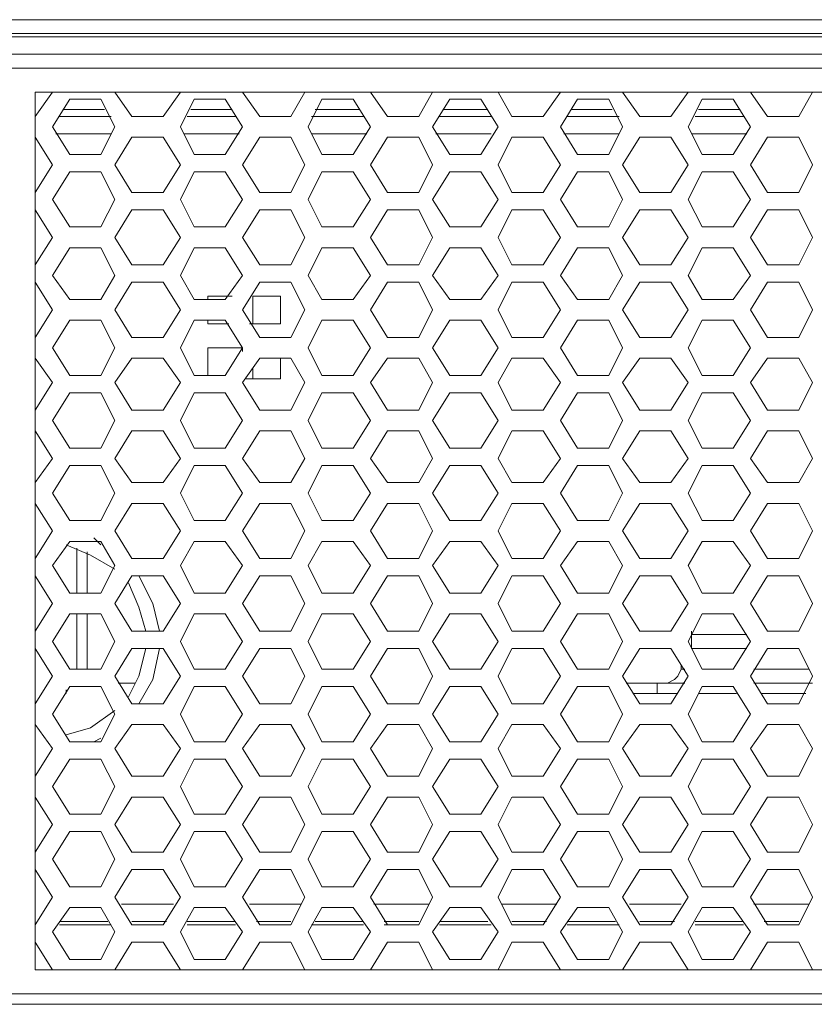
# Model space of a CAD drawing. Header units: millimetres. Extents: x 83969 to 163860, y -22594 to 4849.
# Tile 48 of 115: x 163525.86 to 163530.14, y -21397.27 to -21391.96. Entities that reach past the tile are written whole.
import ezdxf

# ---------------------------------------------------------------- set-up
doc = ezdxf.new("R2010")
doc.units = ezdxf.units.MM
doc.layers.get('0').update_dxf_attribs({"color": 251, "lineweight": 0})
doc.layers.add('_Opis_80', color=7, linetype='Continuous')

# ---------------------------------------------------------------- blocks, each defined once
blk = doc.blocks.new('UPS_2U_PA')
at = {"layer": '_Opis_80', "lineweight": 13}
for points in [[(23.1755, 54.923), (52.4182, 54.923), (55.4667, 54.923), (67.4835, 54.923)], [(67.3947, 54.923), (66.9803, 54.8046), (23.6786, 54.8046)], [(66.9803, 54.775), (23.6786, 54.775)], [(64.0797, 54.627), (35.1922, 54.627)], [(35.281, 54.5086), (63.9613, 54.5086)], [(54.1052, 54.3014), (63.7837, 54.3014)], [(54.1052, 54.0942), (54.2532, 54.3014)], [(54.1052, 46.7835), (54.1052, 54.3014)], [(54.4012, 54.2422), (54.2532, 54.0054)], [(54.6676, 54.2422), (54.4012, 54.2422)], [(54.786, 54.0054), (54.6676, 54.2422)], [(54.786, 54.3014), (54.934, 54.0942)], [(55.2004, 54.0942), (55.3483, 54.3014)], [(55.4667, 54.2422), (55.3483, 54.0054)], [(55.7331, 54.2422), (55.4667, 54.2422)], [(55.8811, 54.0054), (55.7331, 54.2422)], [(55.8811, 54.3014), (56.0291, 54.0942)], [(56.2955, 54.0942), (56.4139, 54.3014)], [(56.5619, 54.2422), (56.4435, 54.0054)], [(56.8282, 54.2422), (56.5619, 54.2422)], [(56.9762, 54.0054), (56.8282, 54.2422)], [(56.9762, 54.3014), (57.1242, 54.0942)], [(57.3906, 54.0942), (57.509, 54.3014)], [(57.657, 54.2422), (57.509, 54.0054)], [(57.9234, 54.2422), (57.657, 54.2422)], [(58.0714, 54.0054), (57.9234, 54.2422)], [(58.0714, 54.3014), (58.1897, 54.0942)], [(58.4561, 54.0942), (58.6041, 54.3014)], [(58.7521, 54.2422), (58.6041, 54.0054)], [(59.0185, 54.2422), (58.7521, 54.2422)], [(59.1369, 54.0054), (59.0185, 54.2422)], [(59.1369, 54.3014), (59.2849, 54.0942)], [(59.5512, 54.0942), (59.6992, 54.3014)], [(59.8176, 54.2422), (59.6992, 54.0054)], [(60.084, 54.2422), (59.8176, 54.2422)], [(60.232, 54.0054), (60.084, 54.2422)], [(60.232, 54.3014), (60.38, 54.0942)], [(60.6464, 54.0942), (60.7648, 54.3014)], [(54.3124, 54.0942), (54.7564, 54.0942)], [(54.342, 54.1534), (54.6972, 54.1534)], [(54.342, 54.1534), (54.6972, 54.1534)], [(54.934, 54.0942), (55.2004, 54.0942)], [(55.4075, 54.0942), (55.8219, 54.0942)], [(55.4371, 54.1534), (55.7923, 54.1534)], [(55.4371, 54.1534), (55.7923, 54.1534)], [(56.0291, 54.0942), (56.2955, 54.0942)], [(56.4731, 54.0942), (56.917, 54.0942)], [(56.5027, 54.1534), (56.8874, 54.1534)], [(56.5027, 54.1534), (56.8874, 54.1534)], [(57.1242, 54.0942), (57.3906, 54.0942)], [(57.5682, 54.0942), (58.0122, 54.0942)], [(57.5978, 54.1534), (57.9826, 54.1534)], [(57.5978, 54.1534), (57.9826, 54.1534)], [(58.1897, 54.0942), (58.4561, 54.0942)], [(58.6633, 54.0942), (59.1073, 54.0942)], [(58.6929, 54.1534), (59.0481, 54.1534)], [(58.6929, 54.1534), (59.0481, 54.1534)], [(59.2849, 54.0942), (59.5512, 54.0942)], [(59.7584, 54.0942), (60.1728, 54.0942)], [(59.788, 54.1534), (60.1432, 54.1534)], [(59.788, 54.1534), (60.1432, 54.1534)], [(60.38, 54.0942), (60.6464, 54.0942)], [(54.2532, 54.0054), (54.4012, 53.7686)], [(54.6676, 53.7686), (54.786, 54.0054)], [(55.3483, 54.0054), (55.4667, 53.7686)], [(55.7331, 53.7686), (55.8811, 54.0054)], [(56.4435, 54.0054), (56.5619, 53.7686)], [(56.8282, 53.7686), (56.9762, 54.0054)], [(57.509, 54.0054), (57.657, 53.7686)], [(57.9234, 53.7686), (58.0714, 54.0054)], [(58.6041, 54.0054), (58.7521, 53.7686)], [(59.0185, 53.7686), (59.1369, 54.0054)], [(59.6992, 54.0054), (59.8176, 53.7686)], [(60.084, 53.7686), (60.232, 54.0054)], [(54.2532, 53.6798), (54.1052, 53.9166)], [(54.2828, 53.9462), (54.7564, 53.9462)], [(54.934, 53.9166), (54.786, 53.6798)], [(55.2004, 53.9166), (54.934, 53.9166)], [(55.3483, 53.6798), (55.2004, 53.9166)], [(55.378, 53.9462), (55.8515, 53.9462)], [(56.0291, 53.9166), (55.8811, 53.6798)], [(56.2955, 53.9166), (56.0291, 53.9166)], [(56.4139, 53.6798), (56.2955, 53.9166)], [(56.4731, 53.9462), (56.9466, 53.9462)], [(57.1242, 53.9166), (56.9762, 53.6798)], [(57.3906, 53.9166), (57.1242, 53.9166)], [(57.509, 53.6798), (57.3906, 53.9166)], [(57.5386, 53.9462), (58.0122, 53.9462)], [(58.1897, 53.9166), (58.0714, 53.6798)], [(58.4561, 53.9166), (58.1897, 53.9166)], [(58.6041, 53.6798), (58.4561, 53.9166)], [(58.6337, 53.9462), (59.1073, 53.9462)], [(59.2849, 53.9166), (59.1369, 53.6798)], [(59.5512, 53.9166), (59.2849, 53.9166)], [(59.6992, 53.6798), (59.5512, 53.9166)], [(59.7288, 53.9462), (60.2024, 53.9462)], [(60.38, 53.9166), (60.232, 53.6798)], [(60.6464, 53.9166), (60.38, 53.9166)], [(60.7647, 53.6798), (60.6464, 53.9166)], [(54.4012, 53.7686), (54.6676, 53.7686)], [(55.4667, 53.7686), (55.7331, 53.7686)], [(56.5619, 53.7686), (56.8282, 53.7686)], [(57.657, 53.7686), (57.9234, 53.7686)], [(58.7521, 53.7686), (59.0185, 53.7686)], [(59.8176, 53.7686), (60.084, 53.7686)], [(54.1052, 53.4431), (54.2532, 53.6799)], [(54.786, 53.6798), (54.934, 53.4431)], [(55.2004, 53.4431), (55.3483, 53.6798)], [(55.8811, 53.6798), (56.0291, 53.4431)], [(56.2955, 53.4431), (56.4139, 53.6798)], [(56.9762, 53.6798), (57.1242, 53.4431)], [(57.3906, 53.4431), (57.509, 53.6798)], [(58.0714, 53.6798), (58.1897, 53.4431)], [(58.4561, 53.4431), (58.6041, 53.6798)], [(59.1369, 53.6798), (59.2849, 53.4431)], [(59.5512, 53.4431), (59.6992, 53.6798)], [(60.232, 53.6798), (60.38, 53.4431)], [(60.6464, 53.4431), (60.7648, 53.6798)], [(54.4012, 53.6206), (54.2532, 53.3839)], [(54.6676, 53.6206), (54.4012, 53.6206)], [(54.786, 53.3839), (54.6676, 53.6206)], [(55.4667, 53.6206), (55.3483, 53.3839)], [(55.7331, 53.6206), (55.4667, 53.6206)], [(55.8811, 53.3839), (55.7331, 53.6206)], [(56.5619, 53.6206), (56.4435, 53.3839)], [(56.8282, 53.6206), (56.5619, 53.6206)], [(56.9762, 53.3839), (56.8282, 53.6206)], [(57.657, 53.6206), (57.509, 53.3839)], [(57.9234, 53.6206), (57.657, 53.6206)], [(58.0714, 53.3839), (57.9234, 53.6206)], [(58.7521, 53.6206), (58.6041, 53.3839)], [(59.0185, 53.6206), (58.7521, 53.6206)], [(59.1369, 53.3839), (59.0185, 53.6206)], [(59.8176, 53.6206), (59.6992, 53.3839)], [(60.084, 53.6206), (59.8176, 53.6206)], [(60.232, 53.3839), (60.084, 53.6206)], [(54.934, 53.4431), (55.2004, 53.4431)], [(56.0291, 53.4431), (56.2955, 53.4431)], [(57.1242, 53.4431), (57.3906, 53.4431)], [(58.1897, 53.4431), (58.4561, 53.4431)], [(59.2849, 53.4431), (59.5512, 53.4431)], [(60.38, 53.4431), (60.6464, 53.4431)], [(54.2532, 53.3839), (54.4012, 53.1471)], [(54.6676, 53.1471), (54.786, 53.3839)], [(55.3483, 53.3839), (55.4667, 53.1471)], [(55.7331, 53.1471), (55.8811, 53.3839)], [(56.4435, 53.3839), (56.5619, 53.1471)], [(56.8282, 53.1471), (56.9762, 53.3839)], [(57.509, 53.3839), (57.657, 53.1471)], [(57.9234, 53.1471), (58.0714, 53.3839)], [(58.6041, 53.3839), (58.7521, 53.1471)], [(59.0185, 53.1471), (59.1369, 53.3839)], [(59.6992, 53.3839), (59.8176, 53.1471)], [(60.084, 53.1471), (60.232, 53.3839)], [(54.2532, 53.0583), (54.1052, 53.2951)], [(54.934, 53.2951), (54.786, 53.0583)], [(55.2004, 53.2951), (54.934, 53.2951)], [(55.3483, 53.0583), (55.2004, 53.2951)], [(56.0291, 53.2951), (55.8811, 53.0583)], [(56.2955, 53.2951), (56.0291, 53.2951)], [(56.4139, 53.0583), (56.2955, 53.2951)], [(57.1242, 53.2951), (56.9762, 53.0583)], [(57.3906, 53.2951), (57.1242, 53.2951)], [(57.509, 53.0583), (57.3906, 53.2951)], [(58.1897, 53.2951), (58.0714, 53.0583)], [(58.4561, 53.2951), (58.1897, 53.2951)], [(58.6041, 53.0583), (58.4561, 53.2951)], [(59.2849, 53.2951), (59.1369, 53.0583)], [(59.5512, 53.2951), (59.2849, 53.2951)], [(59.6992, 53.0583), (59.5512, 53.2951)], [(60.38, 53.2951), (60.232, 53.0583)], [(60.6464, 53.2951), (60.38, 53.2951)], [(60.7648, 53.0583), (60.6464, 53.2951)], [(54.4012, 53.1471), (54.6676, 53.1471)], [(55.4667, 53.1471), (55.7331, 53.1471)], [(56.5619, 53.1471), (56.8282, 53.1471)], [(57.657, 53.1471), (57.9234, 53.1471)], [(58.7521, 53.1471), (59.0185, 53.1471)], [(59.8176, 53.1471), (60.084, 53.1471)], [(54.1052, 52.8215), (54.2532, 53.0583)], [(54.786, 53.0583), (54.934, 52.8215)], [(55.2004, 52.8215), (55.3483, 53.0583)], [(55.8811, 53.0583), (56.0291, 52.8215)], [(56.2955, 52.8215), (56.4139, 53.0583)], [(56.9762, 53.0583), (57.1242, 52.8215)], [(57.3906, 52.8215), (57.509, 53.0583)], [(58.0714, 53.0583), (58.1897, 52.8215)], [(58.4561, 52.8215), (58.6041, 53.0583)], [(59.1369, 53.0583), (59.2849, 52.8215)], [(59.5512, 52.8215), (59.6992, 53.0583)], [(60.232, 53.0583), (60.38, 52.8215)], [(60.6464, 52.8215), (60.7648, 53.0583)], [(54.4012, 52.9695), (54.2532, 52.7327)], [(54.6676, 52.9695), (54.4012, 52.9695)], [(54.786, 52.7327), (54.6676, 52.9695)], [(55.4667, 52.9695), (55.3483, 52.7327)], [(55.7331, 52.9695), (55.4667, 52.9695)], [(55.8811, 52.7327), (55.7331, 52.9695)], [(56.5619, 52.9695), (56.4435, 52.7327)], [(56.8282, 52.9695), (56.5619, 52.9695)], [(56.9762, 52.7327), (56.8282, 52.9695)], [(57.657, 52.9695), (57.509, 52.7327)], [(57.9234, 52.9695), (57.657, 52.9695)], [(58.0714, 52.7327), (57.9234, 52.9695)], [(58.7521, 52.9695), (58.6041, 52.7327)], [(59.0185, 52.9695), (58.7521, 52.9695)], [(59.1369, 52.7327), (59.0185, 52.9695)], [(59.8176, 52.9695), (59.6992, 52.7327)], [(60.084, 52.9695), (59.8176, 52.9695)], [(60.232, 52.7327), (60.084, 52.9695)], [(54.934, 52.8215), (55.2004, 52.8215)], [(56.0291, 52.8215), (56.2955, 52.8215)], [(57.1242, 52.8215), (57.3906, 52.8215)], [(58.1897, 52.8215), (58.4561, 52.8215)], [(59.2849, 52.8215), (59.5512, 52.8215)], [(60.38, 52.8215), (60.6464, 52.8215)], [(54.2532, 52.7327), (54.4012, 52.5255)], [(54.6676, 52.5255), (54.786, 52.7327)], [(55.3483, 52.7327), (55.4667, 52.5255)], [(55.7331, 52.5255), (55.8811, 52.7327)], [(56.4435, 52.7327), (56.5619, 52.5255)], [(56.8282, 52.5255), (56.9762, 52.7327)], [(57.509, 52.7327), (57.657, 52.5255)], [(57.9234, 52.5255), (58.0714, 52.7327)], [(58.6041, 52.7327), (58.7521, 52.5255)], [(59.0185, 52.5255), (59.1369, 52.7327)], [(59.6992, 52.7327), (59.8176, 52.5255)], [(60.084, 52.5255), (60.232, 52.7327)], [(54.2532, 52.4367), (54.1052, 52.6735)], [(54.934, 52.6735), (54.786, 52.4367)], [(55.2004, 52.6735), (54.934, 52.6735)], [(55.3483, 52.4367), (55.2004, 52.6735)], [(56.0291, 52.6735), (55.8811, 52.4367)], [(56.2955, 52.6735), (56.0291, 52.6735)], [(56.4139, 52.4367), (56.2955, 52.6735)], [(57.1242, 52.6735), (56.9762, 52.4367)], [(57.3906, 52.6735), (57.1242, 52.6735)], [(57.509, 52.4367), (57.3906, 52.6735)], [(58.1897, 52.6735), (58.0714, 52.4367)], [(58.4561, 52.6735), (58.1897, 52.6735)], [(58.6041, 52.4367), (58.4561, 52.6735)], [(59.2849, 52.6735), (59.1369, 52.4367)], [(59.5512, 52.6735), (59.2849, 52.6735)], [(59.6992, 52.4367), (59.5512, 52.6735)], [(60.38, 52.6735), (60.232, 52.4367)], [(60.6464, 52.6735), (60.38, 52.6735)], [(60.7648, 52.4367), (60.6464, 52.6735)], [(55.5851, 52.5551), (55.7923, 52.5551)], [(55.5851, 52.5255), (55.5851, 52.5551)], [(55.9699, 52.5551), (56.2067, 52.5551)], [(55.9699, 52.3183), (55.9699, 52.5551)], [(56.2067, 52.5551), (56.2067, 52.3183)], [(54.4012, 52.5255), (54.6676, 52.5255)], [(55.4667, 52.5255), (55.7331, 52.5255)], [(56.5619, 52.5255), (56.8282, 52.5255)], [(57.657, 52.5255), (57.9234, 52.5255)], [(58.7521, 52.5255), (59.0185, 52.5255)], [(59.8176, 52.5255), (60.084, 52.5255)], [(54.1052, 52.1999), (54.2532, 52.4367)], [(54.786, 52.4367), (54.934, 52.1999)], [(55.2004, 52.1999), (55.3483, 52.4367)], [(55.8811, 52.4367), (56.0291, 52.1999)], [(56.2955, 52.1999), (56.4139, 52.4367)], [(56.9762, 52.4367), (57.1242, 52.1999)], [(57.3906, 52.1999), (57.509, 52.4367)], [(58.0714, 52.4367), (58.1897, 52.1999)], [(58.4561, 52.1999), (58.6041, 52.4367)], [(59.1369, 52.4367), (59.2849, 52.1999)], [(59.5512, 52.1999), (59.6992, 52.4367)], [(60.232, 52.4367), (60.38, 52.1999)], [(60.6464, 52.1999), (60.7648, 52.4367)], [(54.4012, 52.3479), (54.2532, 52.1112)], [(54.6676, 52.3479), (54.4012, 52.3479)], [(54.786, 52.1112), (54.6676, 52.3479)], [(55.4667, 52.3479), (55.3483, 52.1112)], [(55.7331, 52.3479), (55.4667, 52.3479)], [(55.5851, 52.3183), (55.5851, 52.3479)], [(55.7627, 52.3183), (55.5851, 52.3183)], [(55.8811, 52.1112), (55.7331, 52.3479)], [(56.2067, 52.3183), (55.9403, 52.3183)], [(56.5619, 52.3479), (56.4435, 52.1112)], [(56.8282, 52.3479), (56.5619, 52.3479)], [(56.9762, 52.1112), (56.8282, 52.3479)], [(57.657, 52.3479), (57.509, 52.1112)], [(57.9234, 52.3479), (57.657, 52.3479)], [(58.0714, 52.1112), (57.9234, 52.3479)], [(58.7521, 52.3479), (58.6041, 52.1112)], [(59.0185, 52.3479), (58.7521, 52.3479)], [(59.1369, 52.1112), (59.0185, 52.3479)], [(59.8176, 52.3479), (59.6992, 52.1112)], [(60.084, 52.3479), (59.8176, 52.3479)], [(60.232, 52.1112), (60.084, 52.3479)], [(54.934, 52.1999), (55.2004, 52.1999)], [(56.0291, 52.1999), (56.2955, 52.1999)], [(57.1242, 52.1999), (57.3906, 52.1999)], [(58.1897, 52.1999), (58.4561, 52.1999)], [(59.2849, 52.1999), (59.5512, 52.1999)], [(60.38, 52.1999), (60.6464, 52.1999)], [(54.2532, 52.1112), (54.4012, 51.8744)], [(54.6676, 51.8744), (54.786, 52.1112)], [(55.3483, 52.1112), (55.4667, 51.8744)], [(55.5851, 52.1112), (55.8811, 52.1112)], [(55.5851, 51.8744), (55.5851, 52.1112)], [(55.7331, 51.8744), (55.8811, 52.1112)], [(55.8811, 52.0816), (55.8811, 52.1112)], [(56.4435, 52.1112), (56.5619, 51.8744)], [(56.8282, 51.8744), (56.9762, 52.1112)], [(57.509, 52.1112), (57.657, 51.8744)], [(57.9234, 51.8744), (58.0714, 52.1112)], [(58.6041, 52.1112), (58.7521, 51.8744)], [(59.0185, 51.8744), (59.1369, 52.1112)], [(59.6992, 52.1112), (59.8176, 51.8744)], [(60.084, 51.8744), (60.232, 52.1112)], [(54.2532, 51.8152), (54.1052, 52.0224)], [(54.934, 52.0224), (54.786, 51.8152)], [(55.2004, 52.0224), (54.934, 52.0224)], [(55.3483, 51.8152), (55.2004, 52.0224)], [(56.0291, 52.0224), (55.8811, 51.8152)], [(56.2955, 52.0224), (56.0291, 52.0224)], [(56.2067, 52.0224), (56.2067, 51.8448)], [(56.4139, 51.8152), (56.2955, 52.0224)], [(57.1242, 52.0224), (56.9762, 51.8152)], [(57.3906, 52.0224), (57.1242, 52.0224)], [(57.509, 51.8152), (57.3906, 52.0224)], [(58.1897, 52.0224), (58.0714, 51.8152)], [(58.4561, 52.0224), (58.1897, 52.0224)], [(58.6041, 51.8152), (58.4561, 52.0224)], [(59.2849, 52.0224), (59.1369, 51.8152)], [(59.5512, 52.0224), (59.2849, 52.0224)], [(59.6992, 51.8152), (59.5512, 52.0224)], [(60.38, 52.0224), (60.232, 51.8152)], [(60.6464, 52.0224), (60.38, 52.0224)], [(60.7648, 51.8152), (60.6464, 52.0224)], [(55.9699, 51.8448), (55.9699, 51.9336)], [(54.1052, 51.5784), (54.2532, 51.8152)], [(54.4012, 51.8744), (54.6676, 51.8744)], [(54.786, 51.8152), (54.934, 51.5784)], [(55.2004, 51.5784), (55.3483, 51.8152)], [(55.4667, 51.8744), (55.7331, 51.8744)], [(55.8811, 51.8152), (56.0291, 51.5784)], [(56.2067, 51.8448), (55.9107, 51.8448)], [(56.2955, 51.5784), (56.4139, 51.8152)], [(56.5619, 51.8744), (56.8282, 51.8744)], [(56.9762, 51.8152), (57.1242, 51.5784)], [(57.3906, 51.5784), (57.509, 51.8152)], [(57.657, 51.8744), (57.9234, 51.8744)], [(58.0714, 51.8152), (58.1897, 51.5784)], [(58.4561, 51.5784), (58.6041, 51.8152)], [(58.7521, 51.8744), (59.0185, 51.8744)], [(59.1369, 51.8152), (59.2849, 51.5784)], [(59.5512, 51.5784), (59.6992, 51.8152)], [(59.8176, 51.8744), (60.084, 51.8744)], [(60.232, 51.8152), (60.38, 51.5784)], [(60.6464, 51.5784), (60.7648, 51.8152)], [(54.4012, 51.7264), (54.2532, 51.4896)], [(54.6676, 51.7264), (54.4012, 51.7264)], [(54.786, 51.4896), (54.6676, 51.7264)], [(55.4667, 51.7264), (55.3483, 51.4896)], [(55.7331, 51.7264), (55.4667, 51.7264)], [(55.8811, 51.4896), (55.7331, 51.7264)], [(56.5619, 51.7264), (56.4435, 51.4896)], [(56.8282, 51.7264), (56.5619, 51.7264)], [(56.9762, 51.4896), (56.8282, 51.7264)], [(57.657, 51.7264), (57.509, 51.4896)], [(57.9234, 51.7264), (57.657, 51.7264)], [(58.0714, 51.4896), (57.9234, 51.7264)], [(58.7521, 51.7264), (58.6041, 51.4896)], [(59.0185, 51.7264), (58.7521, 51.7264)], [(59.1369, 51.4896), (59.0185, 51.7264)], [(59.8176, 51.7264), (59.6992, 51.4896)], [(60.084, 51.7264), (59.8176, 51.7264)], [(60.232, 51.4896), (60.084, 51.7264)], [(54.934, 51.5784), (55.2004, 51.5784)], [(56.0291, 51.5784), (56.2955, 51.5784)], [(57.1242, 51.5784), (57.3906, 51.5784)], [(58.1897, 51.5784), (58.4561, 51.5784)], [(59.2849, 51.5784), (59.5512, 51.5784)], [(60.38, 51.5784), (60.6464, 51.5784)], [(54.2532, 51.4896), (54.4012, 51.2528)], [(54.6676, 51.2528), (54.786, 51.4896)], [(55.3483, 51.4896), (55.4667, 51.2528)], [(55.7331, 51.2528), (55.8811, 51.4896)], [(56.4435, 51.4896), (56.5619, 51.2528)], [(56.8282, 51.2528), (56.9762, 51.4896)], [(57.509, 51.4896), (57.657, 51.2528)], [(57.9234, 51.2528), (58.0714, 51.4896)], [(58.6041, 51.4896), (58.7521, 51.2528)], [(59.0185, 51.2528), (59.1369, 51.4896)], [(59.6992, 51.4896), (59.8176, 51.2528)], [(60.084, 51.2528), (60.232, 51.4896)], [(54.2532, 51.164), (54.1052, 51.4008)], [(54.934, 51.4008), (54.786, 51.164)], [(55.2004, 51.4008), (54.934, 51.4008)], [(55.3483, 51.164), (55.2004, 51.4008)], [(56.0291, 51.4008), (55.8811, 51.164)], [(56.2955, 51.4008), (56.0291, 51.4008)], [(56.4139, 51.164), (56.2955, 51.4008)], [(57.1242, 51.4008), (56.9762, 51.164)], [(57.3906, 51.4008), (57.1242, 51.4008)], [(57.509, 51.164), (57.3906, 51.4008)], [(58.1897, 51.4008), (58.0714, 51.164)], [(58.4561, 51.4008), (58.1898, 51.4008)], [(58.6041, 51.164), (58.4561, 51.4008)], [(59.2849, 51.4008), (59.1369, 51.164)], [(59.5513, 51.4008), (59.2849, 51.4008)], [(59.6992, 51.164), (59.5512, 51.4008)], [(60.38, 51.4008), (60.232, 51.164)], [(60.6464, 51.4008), (60.38, 51.4008)], [(60.7648, 51.164), (60.6464, 51.4008)], [(54.4012, 51.2528), (54.6676, 51.2528)], [(55.4667, 51.2528), (55.7331, 51.2528)], [(56.5619, 51.2528), (56.8282, 51.2528)], [(57.657, 51.2528), (57.9234, 51.2528)], [(58.7521, 51.2528), (59.0185, 51.2528)], [(59.8176, 51.2528), (60.084, 51.2528)], [(54.1052, 50.9568), (54.2532, 51.164)], [(54.786, 51.164), (54.934, 50.9568)], [(55.2004, 50.9568), (55.3483, 51.164)], [(55.8811, 51.164), (56.0291, 50.9568)], [(56.2955, 50.9568), (56.4139, 51.164)], [(56.9762, 51.164), (57.1242, 50.9568)], [(57.3906, 50.9568), (57.509, 51.164)], [(58.0714, 51.164), (58.1897, 50.9568)], [(58.4561, 50.9568), (58.6041, 51.164)], [(59.1369, 51.164), (59.2849, 50.9568)], [(59.5512, 50.9568), (59.6992, 51.164)], [(60.232, 51.164), (60.38, 50.9568)], [(60.6464, 50.9568), (60.7648, 51.164)], [(54.4012, 51.1048), (54.2532, 50.868)], [(54.6676, 51.1048), (54.4012, 51.1048)], [(54.786, 50.868), (54.6676, 51.1048)], [(55.4667, 51.1048), (55.3483, 50.868)], [(55.7331, 51.1048), (55.4667, 51.1048)], [(55.8811, 50.868), (55.7331, 51.1048)], [(56.5619, 51.1048), (56.4435, 50.868)], [(56.8282, 51.1048), (56.5619, 51.1048)], [(56.9762, 50.868), (56.8282, 51.1048)], [(57.657, 51.1048), (57.509, 50.868)], [(57.9234, 51.1048), (57.657, 51.1048)], [(58.0714, 50.868), (57.9234, 51.1048)], [(58.7521, 51.1048), (58.6041, 50.868)], [(59.0185, 51.1048), (58.7521, 51.1048)], [(59.1369, 50.868), (59.0185, 51.1048)], [(59.8176, 51.1048), (59.6992, 50.868)], [(60.084, 51.1048), (59.8176, 51.1048)], [(60.232, 50.868), (60.084, 51.1048)], [(54.934, 50.9568), (55.2004, 50.9568)], [(56.0291, 50.9568), (56.2955, 50.9568)], [(57.1242, 50.9568), (57.3906, 50.9568)], [(58.1898, 50.9568), (58.4561, 50.9568)], [(59.2849, 50.9568), (59.5513, 50.9568)], [(60.38, 50.9568), (60.6464, 50.9568)], [(54.2532, 50.868), (54.4012, 50.6313)], [(54.6676, 50.6313), (54.786, 50.868)], [(55.3483, 50.868), (55.4667, 50.6313)], [(55.7331, 50.6313), (55.8811, 50.868)], [(56.4435, 50.868), (56.5619, 50.6313)], [(56.8282, 50.6313), (56.9762, 50.868)], [(57.509, 50.868), (57.657, 50.6313)], [(57.9234, 50.6313), (58.0714, 50.868)], [(58.6041, 50.868), (58.7521, 50.6313)], [(59.0185, 50.6313), (59.1369, 50.868)], [(59.6992, 50.868), (59.8176, 50.6313)], [(60.084, 50.6313), (60.232, 50.868)], [(54.2532, 50.5425), (54.1052, 50.7792)], [(54.934, 50.7792), (54.786, 50.5425)], [(55.2004, 50.7793), (54.934, 50.7793)], [(55.3483, 50.5425), (55.2004, 50.7792)], [(56.0291, 50.7792), (55.8811, 50.5425)], [(56.2955, 50.7793), (56.0291, 50.7793)], [(56.4139, 50.5425), (56.2955, 50.7792)], [(57.1242, 50.7793), (56.9762, 50.5425)], [(57.3906, 50.7793), (57.1242, 50.7793)], [(57.509, 50.5425), (57.3906, 50.7792)], [(58.1897, 50.7792), (58.0714, 50.5425)], [(58.4561, 50.7793), (58.1897, 50.7793)], [(58.6041, 50.5425), (58.4561, 50.7793)], [(59.2849, 50.7792), (59.1369, 50.5425)], [(59.5513, 50.7793), (59.2849, 50.7793)], [(59.6992, 50.5425), (59.5512, 50.7793)], [(60.38, 50.7792), (60.232, 50.5425)], [(60.6464, 50.7793), (60.38, 50.7793)], [(60.7648, 50.5425), (60.6464, 50.7792)], [(54.4012, 50.6313), (54.6676, 50.6313)], [(55.4668, 50.6313), (55.7331, 50.6313)], [(56.5619, 50.6313), (56.8283, 50.6313)], [(57.657, 50.6313), (57.9234, 50.6313)], [(58.7521, 50.6313), (59.0185, 50.6313)], [(59.8176, 50.6313), (60.084, 50.6313)], [(54.1052, 50.3057), (54.2532, 50.5425)], [(54.786, 50.5425), (54.934, 50.3057)], [(55.2004, 50.3057), (55.3483, 50.5425)], [(55.8811, 50.5425), (56.0291, 50.3057)], [(56.2955, 50.3057), (56.4139, 50.5425)], [(56.9762, 50.5425), (57.1242, 50.3057)], [(57.3906, 50.3057), (57.509, 50.5425)], [(58.0714, 50.5425), (58.1897, 50.3057)], [(58.4561, 50.3057), (58.6041, 50.5425)], [(59.1369, 50.5425), (59.2849, 50.3057)], [(59.5512, 50.3057), (59.6992, 50.5425)], [(60.232, 50.5425), (60.38, 50.3057)], [(60.6464, 50.3057), (60.7648, 50.5425)], [(54.4012, 50.4537), (54.2532, 50.2465)], [(54.6676, 50.4537), (54.4012, 50.4537)], [(54.6676, 50.4241), (54.6084, 50.4833)], [(54.786, 50.2465), (54.6676, 50.4537)], [(55.4667, 50.4537), (55.3483, 50.2465)], [(55.7331, 50.4537), (55.4668, 50.4537)], [(55.8811, 50.2465), (55.7331, 50.4537)], [(56.5619, 50.4537), (56.4435, 50.2465)], [(56.8283, 50.4537), (56.5619, 50.4537)], [(56.9762, 50.2465), (56.8282, 50.4537)], [(57.657, 50.4537), (57.509, 50.2465)], [(57.9234, 50.4537), (57.657, 50.4537)], [(58.0714, 50.2465), (57.9234, 50.4537)], [(58.7521, 50.4537), (58.6041, 50.2465)], [(59.0185, 50.4537), (58.7521, 50.4537)], [(59.1369, 50.2465), (59.0185, 50.4537)], [(59.8176, 50.4537), (59.6992, 50.2465)], [(60.084, 50.4537), (59.8176, 50.4537)], [(60.232, 50.2465), (60.084, 50.4537)], [(54.786, 50.2169), (54.5788, 50.3353), (54.3716, 50.4241)], [(54.4604, 50.3945), (54.4604, 50.0097)], [(54.5492, 50.3649), (54.5492, 50.0097)], [(54.934, 50.3057), (55.2004, 50.3057)], [(56.0291, 50.3057), (56.2955, 50.3057)], [(57.1242, 50.3057), (57.3906, 50.3057)], [(58.1898, 50.3057), (58.4561, 50.3057)], [(59.2849, 50.3057), (59.5513, 50.3057)], [(60.38, 50.3057), (60.6464, 50.3057)], [(54.2532, 50.2465), (54.4012, 50.0097)], [(54.6676, 50.0097), (54.786, 50.2465)], [(55.3483, 50.2465), (55.4667, 50.0097)], [(55.7331, 50.0097), (55.8811, 50.2465)], [(56.4435, 50.2465), (56.5619, 50.0097)], [(56.8282, 50.0097), (56.9762, 50.2465)], [(57.509, 50.2465), (57.657, 50.0097)], [(57.9234, 50.0097), (58.0714, 50.2465)], [(58.6041, 50.2465), (58.7521, 50.0097)], [(59.0185, 50.0097), (59.1369, 50.2465)], [(59.6992, 50.2465), (59.8176, 50.0097)], [(60.084, 50.0097), (60.232, 50.2465)], [(54.2532, 49.9209), (54.1052, 50.1577)], [(54.934, 50.1577), (54.786, 49.9209)], [(55.2004, 50.1577), (54.934, 50.1577)], [(55.1708, 49.6841), (55.1116, 49.9209), (54.9932, 50.1577)], [(55.3483, 49.9209), (55.2004, 50.1577)], [(56.0291, 50.1577), (55.8811, 49.9209)], [(56.2955, 50.1577), (56.0291, 50.1577)], [(56.4139, 49.9209), (56.2955, 50.1577)], [(57.1242, 50.1577), (56.9762, 49.9209)], [(57.3906, 50.1577), (57.1242, 50.1577)], [(57.509, 49.9209), (57.3906, 50.1577)], [(58.1897, 50.1577), (58.0714, 49.9209)], [(58.4561, 50.1577), (58.1898, 50.1577)], [(58.6041, 49.9209), (58.4561, 50.1577)], [(59.2849, 50.1577), (59.1369, 49.9209)], [(59.5513, 50.1577), (59.2849, 50.1577)], [(59.6992, 49.9209), (59.5512, 50.1577)], [(60.38, 50.1577), (60.232, 49.9209)], [(60.6464, 50.1577), (60.38, 50.1577)], [(60.7648, 49.9209), (60.6464, 50.1577)], [(55.0524, 49.6841), (54.9932, 49.8913), (54.9044, 50.0985)], [(54.4012, 50.0097), (54.6676, 50.0097)], [(55.4668, 50.0097), (55.7331, 50.0097)], [(56.5619, 50.0097), (56.8283, 50.0097)], [(57.657, 50.0097), (57.9234, 50.0097)], [(58.7521, 50.0097), (59.0185, 50.0097)], [(59.8176, 50.0097), (60.084, 50.0097)], [(54.1052, 49.6841), (54.2532, 49.9209)], [(54.786, 49.9209), (54.934, 49.6841)], [(55.2004, 49.6841), (55.3483, 49.9209)], [(55.8811, 49.9209), (56.0291, 49.6841)], [(56.2955, 49.6841), (56.4139, 49.9209)], [(56.9762, 49.9209), (57.1242, 49.6841)], [(57.3906, 49.6841), (57.509, 49.9209)], [(58.0714, 49.9209), (58.1897, 49.6841)], [(58.4561, 49.6841), (58.6041, 49.9209)], [(59.1369, 49.9209), (59.2849, 49.6841)], [(59.5512, 49.6841), (59.6992, 49.9209)], [(60.232, 49.9209), (60.38, 49.6841)], [(60.6464, 49.6841), (60.7647, 49.9209)], [(54.4012, 49.8321), (54.2532, 49.5953)], [(54.6676, 49.8321), (54.4012, 49.8321)], [(54.4604, 49.8321), (54.4604, 49.3585)], [(54.5492, 49.8321), (54.5492, 49.3586)], [(54.786, 49.5953), (54.6676, 49.8321)], [(55.4667, 49.8321), (55.3483, 49.5953)], [(55.7331, 49.8321), (55.4668, 49.8321)], [(55.8811, 49.5953), (55.7331, 49.8321)], [(56.5619, 49.8321), (56.4435, 49.5953)], [(56.8283, 49.8321), (56.5619, 49.8321)], [(56.9762, 49.5953), (56.8282, 49.8321)], [(57.657, 49.8321), (57.509, 49.5953)], [(57.9234, 49.8321), (57.657, 49.8321)], [(58.0714, 49.5953), (57.9234, 49.8321)], [(58.7521, 49.8321), (58.6041, 49.5953)], [(59.0185, 49.8321), (58.7521, 49.8321)], [(59.1369, 49.5953), (59.0185, 49.8321)], [(59.8176, 49.8321), (59.6992, 49.5953)], [(60.084, 49.8321), (59.8176, 49.8321)], [(60.232, 49.5953), (60.084, 49.8321)], [(54.934, 49.6841), (55.2004, 49.6841)], [(56.0291, 49.6841), (56.2955, 49.6841)], [(57.1242, 49.6841), (57.3906, 49.6841)], [(58.1898, 49.6841), (58.4561, 49.6841)], [(59.2849, 49.6841), (59.5513, 49.6841)], [(59.7288, 49.6545), (59.7288, 49.6841)], [(59.7288, 49.6545), (60.2024, 49.6545)], [(59.7288, 49.5361), (59.7288, 49.6545)], [(60.38, 49.6841), (60.6464, 49.6841)], [(54.2532, 49.2994), (54.1052, 49.5361)], [(54.2532, 49.5953), (54.4012, 49.3585)], [(54.6676, 49.3586), (54.786, 49.5953)], [(54.934, 49.5361), (54.786, 49.2994)], [(54.9044, 49.1218), (54.9932, 49.2994), (55.0524, 49.5361)], [(55.2004, 49.5361), (54.934, 49.5361)], [(54.9932, 49.0626), (55.1116, 49.2698), (55.1708, 49.5361)], [(55.3483, 49.2994), (55.2004, 49.5361)], [(55.3483, 49.5953), (55.4667, 49.3585)], [(55.7331, 49.3586), (55.8811, 49.5953)], [(56.0291, 49.5361), (55.8811, 49.2994)], [(56.2955, 49.5361), (56.0291, 49.5361)], [(56.4139, 49.2994), (56.2955, 49.5361)], [(56.4435, 49.5953), (56.5619, 49.3586)], [(56.8282, 49.3586), (56.9762, 49.5953)], [(57.1242, 49.5361), (56.9762, 49.2994)], [(57.3906, 49.5361), (57.1242, 49.5361)], [(57.509, 49.2994), (57.3906, 49.5361)], [(57.509, 49.5953), (57.657, 49.3586)], [(57.9234, 49.3586), (58.0714, 49.5953)], [(58.1897, 49.5361), (58.0714, 49.2994)], [(58.4561, 49.5361), (58.1898, 49.5361)], [(58.6041, 49.2994), (58.4561, 49.5361)], [(58.6041, 49.5953), (58.7521, 49.3586)], [(59.0185, 49.3586), (59.1369, 49.5953)], [(59.2849, 49.5361), (59.1369, 49.2994)], [(59.5513, 49.5361), (59.2849, 49.5361)], [(59.6992, 49.2994), (59.5512, 49.5361)], [(59.6992, 49.5953), (59.8176, 49.3586)], [(59.7288, 49.5361), (60.2024, 49.5361)], [(60.084, 49.3586), (60.232, 49.5953)], [(60.38, 49.5361), (60.232, 49.2994)], [(60.6464, 49.5361), (60.38, 49.5361)], [(60.7648, 49.2994), (60.6464, 49.5361)], [(54.4012, 49.3586), (54.6676, 49.3586)], [(55.4667, 49.3586), (55.7331, 49.3586)], [(56.5619, 49.3586), (56.8283, 49.3586)], [(57.657, 49.3586), (57.9234, 49.3586)], [(58.7521, 49.3586), (59.0185, 49.3586)], [(59.5217, 49.2402), (59.5808, 49.2698), (59.6104, 49.2994), (59.64, 49.3586)], [(59.64, 49.3882), (59.64, 49.3586)], [(59.6696, 49.3586), (59.6401, 49.3586)], [(59.8176, 49.3586), (60.084, 49.3586)], [(60.2616, 49.3586), (60.7352, 49.3586)], [(54.1052, 49.0626), (54.2532, 49.2994)], [(54.786, 49.2994), (54.934, 49.0626)], [(55.2004, 49.0626), (55.3483, 49.2994)], [(55.8811, 49.2994), (56.0291, 49.0626)], [(56.2955, 49.0626), (56.4139, 49.2994)], [(56.9762, 49.2994), (57.1242, 49.0626)], [(57.3906, 49.0626), (57.509, 49.2994)], [(58.0714, 49.2994), (58.1897, 49.0626)], [(58.4561, 49.0626), (58.6041, 49.2994)], [(59.1369, 49.2994), (59.2849, 49.0626)], [(59.5512, 49.0626), (59.6992, 49.2994)], [(60.232, 49.2994), (60.38, 49.0626)], [(60.6464, 49.0626), (60.7647, 49.2994)], [(54.4012, 49.2106), (54.2532, 48.9738)], [(54.3716, 49.1514), (54.3716, 49.181)], [(54.3716, 49.1514), (54.3716, 49.181)], [(54.6676, 49.2106), (54.4012, 49.2106)], [(54.786, 48.9738), (54.6676, 49.2106)], [(54.8156, 49.2402), (54.9636, 49.2402)], [(55.4667, 49.2106), (55.3483, 48.9738)], [(55.7331, 49.2106), (55.4667, 49.2106)], [(55.8811, 48.9738), (55.7331, 49.2106)], [(56.5619, 49.2106), (56.4435, 48.9738)], [(56.8283, 49.2106), (56.5619, 49.2106)], [(56.9762, 48.9738), (56.8282, 49.2106)], [(57.657, 49.2106), (57.509, 48.9738)], [(57.9234, 49.2106), (57.657, 49.2106)], [(58.0714, 48.9738), (57.9234, 49.2106)], [(58.7521, 49.2106), (58.6041, 48.9738)], [(59.0185, 49.2106), (58.7521, 49.2106)], [(59.1369, 48.9738), (59.0185, 49.2106)], [(59.1665, 49.2402), (59.6696, 49.2402)], [(59.4328, 49.2402), (59.4328, 49.1514)], [(59.8176, 49.2106), (59.6992, 48.9738)], [(60.084, 49.2106), (59.8176, 49.2106)], [(60.232, 48.9738), (60.084, 49.2106)], [(60.2616, 49.2402), (60.7648, 49.2402)], [(59.6104, 49.1514), (59.2257, 49.1514)], [(59.788, 49.1514), (60.1136, 49.1514)], [(60.3208, 49.1514), (60.7056, 49.1514)], [(54.934, 49.0626), (55.2004, 49.0626)], [(56.0291, 49.0626), (56.2955, 49.0626)], [(57.1242, 49.0626), (57.3906, 49.0626)], [(58.1897, 49.0626), (58.4561, 49.0626)], [(59.2849, 49.0626), (59.5513, 49.0626)], [(60.38, 49.0626), (60.6464, 49.0626)], [(54.2532, 48.9738), (54.4012, 48.737)], [(54.3716, 48.7962), (54.5788, 48.8554), (54.786, 49.0034)], [(54.6676, 48.737), (54.786, 48.9738)], [(55.3483, 48.9738), (55.4667, 48.737)], [(55.7331, 48.737), (55.8811, 48.9738)], [(56.4435, 48.9738), (56.5619, 48.737)], [(56.8282, 48.737), (56.9762, 48.9738)], [(57.509, 48.9738), (57.657, 48.737)], [(57.9234, 48.737), (58.0714, 48.9738)], [(58.6041, 48.9738), (58.7521, 48.737)], [(59.0185, 48.737), (59.1369, 48.9738)], [(59.6992, 48.9738), (59.8176, 48.737)], [(60.084, 48.737), (60.232, 48.9738)], [(54.2532, 48.6778), (54.1052, 48.885)], [(54.934, 48.885), (54.786, 48.6778)], [(55.2004, 48.885), (54.934, 48.885)], [(55.3483, 48.6778), (55.2004, 48.885)], [(56.0291, 48.885), (55.8811, 48.6778)], [(56.2955, 48.885), (56.0291, 48.885)], [(56.4139, 48.6778), (56.2955, 48.885)], [(57.1242, 48.885), (56.9762, 48.6778)], [(57.3906, 48.885), (57.1242, 48.885)], [(57.509, 48.6778), (57.3906, 48.885)], [(58.1897, 48.885), (58.0714, 48.6778)], [(58.4561, 48.885), (58.1897, 48.885)], [(58.6041, 48.6778), (58.4561, 48.885)], [(59.2849, 48.885), (59.1369, 48.6778)], [(59.5512, 48.885), (59.2849, 48.885)], [(59.6992, 48.6778), (59.5512, 48.885)], [(60.38, 48.885), (60.232, 48.6778)], [(60.6464, 48.885), (60.38, 48.885)], [(60.7648, 48.6778), (60.6464, 48.885)], [(54.6084, 48.737), (54.6676, 48.7666)], [(54.1052, 48.441), (54.2532, 48.6778)], [(54.4012, 48.737), (54.6676, 48.737)], [(54.786, 48.6778), (54.934, 48.441)], [(55.2004, 48.441), (55.3483, 48.6778)], [(55.4667, 48.737), (55.7331, 48.737)], [(55.8811, 48.6778), (56.0291, 48.441)], [(56.2955, 48.441), (56.4139, 48.6778)], [(56.5619, 48.737), (56.8282, 48.737)], [(56.9762, 48.6778), (57.1242, 48.441)], [(57.3906, 48.441), (57.509, 48.6778)], [(57.657, 48.737), (57.9234, 48.737)], [(58.0714, 48.6778), (58.1897, 48.441)], [(58.4561, 48.441), (58.6041, 48.6778)], [(58.7521, 48.737), (59.0185, 48.737)], [(59.1369, 48.6778), (59.2849, 48.441)], [(59.5512, 48.441), (59.6992, 48.6778)], [(59.8176, 48.737), (60.084, 48.737)], [(60.232, 48.6778), (60.38, 48.441)], [(60.6464, 48.441), (60.7647, 48.6778)], [(54.4012, 48.589), (54.2532, 48.3522)], [(54.6676, 48.589), (54.4012, 48.589)], [(54.786, 48.3522), (54.6676, 48.589)], [(55.4667, 48.589), (55.3483, 48.3522)], [(55.7331, 48.589), (55.4667, 48.589)], [(55.8811, 48.3522), (55.7331, 48.589)], [(56.5619, 48.589), (56.4435, 48.3522)], [(56.8282, 48.589), (56.5619, 48.589)], [(56.9762, 48.3522), (56.8282, 48.589)], [(57.657, 48.589), (57.509, 48.3522)], [(57.9234, 48.589), (57.657, 48.589)], [(58.0714, 48.3522), (57.9234, 48.589)], [(58.7521, 48.589), (58.6041, 48.3522)], [(59.0185, 48.589), (58.7521, 48.589)], [(59.1369, 48.3522), (59.0185, 48.589)], [(59.8176, 48.589), (59.6992, 48.3522)], [(60.084, 48.589), (59.8176, 48.589)], [(60.232, 48.3522), (60.084, 48.589)], [(54.934, 48.441), (55.2004, 48.441)], [(56.0291, 48.441), (56.2955, 48.441)], [(57.1242, 48.441), (57.3906, 48.441)], [(58.1897, 48.441), (58.4561, 48.441)], [(59.2849, 48.441), (59.5512, 48.441)], [(60.38, 48.441), (60.6464, 48.441)], [(54.2532, 48.3522), (54.4012, 48.1155)], [(54.6676, 48.1154), (54.786, 48.3522)], [(55.3483, 48.3522), (55.4667, 48.1154)], [(55.7331, 48.1154), (55.8811, 48.3522)], [(56.4435, 48.3522), (56.5619, 48.1154)], [(56.8282, 48.1154), (56.9762, 48.3522)], [(57.509, 48.3522), (57.657, 48.1154)], [(57.9234, 48.1154), (58.0714, 48.3522)], [(58.6041, 48.3522), (58.7521, 48.1154)], [(59.0185, 48.1154), (59.1369, 48.3522)], [(59.6992, 48.3522), (59.8176, 48.1154)], [(60.084, 48.1154), (60.232, 48.3522)], [(54.2532, 48.0267), (54.1052, 48.2634)], [(54.934, 48.2634), (54.786, 48.0266)], [(55.2004, 48.2634), (54.934, 48.2634)], [(55.3483, 48.0266), (55.2004, 48.2634)], [(56.0291, 48.2634), (55.8811, 48.0267)], [(56.2955, 48.2634), (56.0291, 48.2634)], [(56.4139, 48.0266), (56.2955, 48.2634)], [(57.1242, 48.2634), (56.9762, 48.0266)], [(57.3906, 48.2634), (57.1242, 48.2634)], [(57.509, 48.0266), (57.3906, 48.2634)], [(58.1897, 48.2634), (58.0714, 48.0266)], [(58.4561, 48.2634), (58.1898, 48.2634)], [(58.6041, 48.0266), (58.4561, 48.2634)], [(59.2849, 48.2634), (59.1369, 48.0266)], [(59.5513, 48.2634), (59.2849, 48.2634)], [(59.6992, 48.0267), (59.5512, 48.2634)], [(60.38, 48.2634), (60.232, 48.0267)], [(60.6464, 48.2634), (60.38, 48.2634)], [(60.7648, 48.0267), (60.6464, 48.2634)], [(54.4012, 48.1155), (54.6676, 48.1155)], [(55.4667, 48.1155), (55.7331, 48.1155)], [(56.5619, 48.1155), (56.8283, 48.1155)], [(57.657, 48.1155), (57.9234, 48.1155)], [(58.7521, 48.1155), (59.0185, 48.1155)], [(59.8176, 48.1155), (60.084, 48.1155)], [(54.1052, 47.7899), (54.2532, 48.0266)], [(54.786, 48.0267), (54.934, 47.7899)], [(55.2004, 47.7899), (55.3483, 48.0266)], [(55.8811, 48.0266), (56.0291, 47.7899)], [(56.2955, 47.7899), (56.4139, 48.0266)], [(56.9762, 48.0266), (57.1242, 47.7899)], [(57.3906, 47.7899), (57.509, 48.0266)], [(58.0714, 48.0266), (58.1897, 47.7899)], [(58.4561, 47.7899), (58.6041, 48.0266)], [(59.1369, 48.0266), (59.2849, 47.7899)], [(59.5512, 47.7899), (59.6992, 48.0267)], [(60.232, 48.0267), (60.38, 47.7899)], [(60.6464, 47.7899), (60.7647, 48.0267)], [(54.4012, 47.9675), (54.2532, 47.7307)], [(54.6676, 47.9675), (54.4012, 47.9675)], [(54.786, 47.7307), (54.6676, 47.9675)], [(55.4667, 47.9675), (55.3484, 47.7307)], [(55.7331, 47.9675), (55.4667, 47.9675)], [(55.8811, 47.7307), (55.7331, 47.9675)], [(56.5619, 47.9675), (56.4435, 47.7307)], [(56.8283, 47.9675), (56.5619, 47.9675)], [(56.9762, 47.7307), (56.8282, 47.9675)], [(57.657, 47.9675), (57.509, 47.7307)], [(57.9234, 47.9675), (57.657, 47.9675)], [(58.0714, 47.7307), (57.9234, 47.9675)], [(58.7521, 47.9675), (58.6041, 47.7307)], [(59.0185, 47.9675), (58.7521, 47.9675)], [(59.1369, 47.7307), (59.0185, 47.9675)], [(59.8176, 47.9675), (59.6992, 47.7307)], [(60.084, 47.9675), (59.8176, 47.9675)], [(60.232, 47.7307), (60.084, 47.9675)], [(54.934, 47.7899), (55.2004, 47.7899)], [(56.0291, 47.7899), (56.2955, 47.7899)], [(57.1242, 47.7899), (57.3906, 47.7899)], [(58.1898, 47.7899), (58.4561, 47.7899)], [(59.2849, 47.7899), (59.5513, 47.7899)], [(60.38, 47.7899), (60.6464, 47.7899)], [(54.2532, 47.7307), (54.4012, 47.4939)], [(54.6676, 47.4939), (54.786, 47.7307)], [(55.3483, 47.7307), (55.4667, 47.4939)], [(55.7331, 47.4939), (55.8811, 47.7307)], [(56.4435, 47.7307), (56.5619, 47.4939)], [(56.8282, 47.4939), (56.9762, 47.7307)], [(57.509, 47.7307), (57.657, 47.4939)], [(57.9234, 47.4939), (58.0714, 47.7307)], [(58.6041, 47.7307), (58.7521, 47.4939)], [(59.0185, 47.4939), (59.1369, 47.7307)], [(59.6992, 47.7307), (59.8176, 47.4939)], [(60.084, 47.4939), (60.232, 47.7307)], [(54.2532, 47.4051), (54.1052, 47.6419)], [(54.934, 47.6419), (54.786, 47.4051)], [(55.2004, 47.6419), (54.934, 47.6419)], [(55.3483, 47.4051), (55.2004, 47.6419)], [(56.0291, 47.6419), (55.8811, 47.4051)], [(56.2955, 47.6419), (56.0291, 47.6419)], [(56.4139, 47.4051), (56.2955, 47.6419)], [(57.1242, 47.6419), (56.9762, 47.4051)], [(57.3906, 47.6419), (57.1242, 47.6419)], [(57.509, 47.4051), (57.3906, 47.6419)], [(58.1897, 47.6419), (58.0714, 47.4051)], [(58.4561, 47.6419), (58.1897, 47.6419)], [(58.6041, 47.4051), (58.4561, 47.6419)], [(59.2849, 47.6419), (59.1369, 47.4051)], [(59.5512, 47.6419), (59.2849, 47.6419)], [(59.6992, 47.4051), (59.5512, 47.6419)], [(60.38, 47.6419), (60.232, 47.4051)], [(60.6464, 47.6419), (60.38, 47.6419)], [(60.7648, 47.4051), (60.6464, 47.6419)], [(54.4012, 47.4939), (54.6676, 47.4939)], [(55.4667, 47.4939), (55.7331, 47.4939)], [(56.5619, 47.4939), (56.8282, 47.4939)], [(57.657, 47.4939), (57.9234, 47.4939)], [(58.7521, 47.4939), (59.0185, 47.4939)], [(59.8176, 47.4939), (60.084, 47.4939)], [(54.1052, 47.1683), (54.2532, 47.4051)], [(54.786, 47.4051), (54.934, 47.1683)], [(55.2892, 47.3459), (54.8452, 47.3459)], [(55.2004, 47.1683), (55.3484, 47.4051)], [(55.8811, 47.4051), (56.0291, 47.1683)], [(56.3843, 47.3459), (55.9403, 47.3459)], [(56.2955, 47.1683), (56.4139, 47.4051)], [(56.9762, 47.4051), (57.1242, 47.1683)], [(57.4794, 47.3459), (57.0058, 47.3459)], [(57.3906, 47.1683), (57.509, 47.4051)], [(58.0714, 47.4051), (58.1897, 47.1683)], [(58.5745, 47.3459), (58.101, 47.3459)], [(58.4561, 47.1683), (58.6041, 47.4051)], [(59.1369, 47.4051), (59.2849, 47.1683)], [(59.64, 47.3459), (59.1961, 47.3459)], [(59.5512, 47.1683), (59.6992, 47.4051)], [(60.232, 47.4051), (60.38, 47.1683)], [(60.7352, 47.3459), (60.2616, 47.3459)], [(60.6464, 47.1683), (60.7647, 47.4051)], [(54.4012, 47.3163), (54.2532, 47.1091)], [(54.6676, 47.3163), (54.4012, 47.3163)], [(54.786, 47.1091), (54.6676, 47.3163)], [(55.4667, 47.3163), (55.3484, 47.1091)], [(55.7331, 47.3163), (55.4667, 47.3163)], [(55.8811, 47.1091), (55.7331, 47.3163)], [(56.5619, 47.3163), (56.4435, 47.1091)], [(56.8282, 47.3163), (56.5619, 47.3163)], [(56.9762, 47.1091), (56.8282, 47.3163)], [(57.657, 47.3163), (57.509, 47.1091)], [(57.9234, 47.3163), (57.657, 47.3163)], [(58.0714, 47.1091), (57.9234, 47.3163)], [(58.7521, 47.3163), (58.6041, 47.1091)], [(59.0185, 47.3163), (58.7521, 47.3163)], [(59.1369, 47.1091), (59.0185, 47.3163)], [(59.8176, 47.3163), (59.6992, 47.1091)], [(60.084, 47.3163), (59.8176, 47.3163)], [(60.232, 47.1091), (60.084, 47.3163)], [(54.7268, 47.1979), (54.3124, 47.1979)], [(54.3124, 47.1683), (54.7564, 47.1683)], [(55.23, 47.1979), (54.934, 47.1979)], [(54.934, 47.1683), (55.2004, 47.1683)], [(54.934, 47.1683), (55.2004, 47.1683)], [(55.8219, 47.1979), (55.4075, 47.1979)], [(55.4075, 47.1683), (55.8219, 47.1683)], [(56.2955, 47.1979), (55.9995, 47.1979)], [(56.0291, 47.1683), (56.2955, 47.1683)], [(56.0291, 47.1683), (56.2955, 47.1683)], [(56.4731, 47.1683), (56.917, 47.1683)], [(56.917, 47.1979), (56.5027, 47.1979)], [(57.3906, 47.1979), (57.0946, 47.1979)], [(57.0946, 47.1683), (57.3906, 47.1683)], [(57.1242, 47.1683), (57.3906, 47.1683)], [(57.9826, 47.1979), (57.5682, 47.1979)], [(57.5682, 47.1683), (58.0122, 47.1683)], [(58.4857, 47.1979), (58.1897, 47.1979)], [(58.1897, 47.1683), (58.4561, 47.1683)], [(58.1897, 47.1683), (58.4561, 47.1683)], [(59.0777, 47.1979), (58.6633, 47.1979)], [(58.6633, 47.1683), (59.1073, 47.1683)], [(59.5808, 47.1979), (59.2849, 47.1979)], [(59.2849, 47.1683), (59.5512, 47.1683)], [(59.2849, 47.1683), (59.5512, 47.1683)], [(60.1728, 47.1979), (59.7584, 47.1979)], [(59.7584, 47.1683), (60.1728, 47.1683)], [(60.6464, 47.1979), (60.3504, 47.1979)], [(60.38, 47.1683), (60.6464, 47.1683)], [(60.38, 47.1683), (60.6464, 47.1683)], [(54.2532, 47.1091), (54.4012, 46.8723)], [(54.6676, 46.8723), (54.786, 47.1091)], [(55.3483, 47.1091), (55.4667, 46.8723)], [(55.7331, 46.8723), (55.8811, 47.1091)], [(56.4435, 47.1091), (56.5619, 46.8723)], [(56.8282, 46.8723), (56.9762, 47.1091)], [(57.509, 47.1091), (57.657, 46.8723)], [(57.9234, 46.8723), (58.0714, 47.1091)], [(58.6041, 47.1091), (58.7521, 46.8723)], [(59.0185, 46.8723), (59.1369, 47.1091)], [(59.6992, 47.1091), (59.8176, 46.8723)], [(60.084, 46.8723), (60.232, 47.1091)], [(54.2532, 46.7835), (54.1052, 47.0203)], [(54.934, 47.0203), (54.786, 46.7835)], [(55.2003, 47.0203), (54.934, 47.0203)], [(55.3483, 46.7835), (55.2004, 47.0203)], [(56.0291, 47.0203), (55.8811, 46.7835)], [(56.2955, 47.0203), (56.0291, 47.0203)], [(56.4139, 46.7835), (56.2955, 47.0203)], [(57.1242, 47.0203), (56.9762, 46.7835)], [(57.3906, 47.0203), (57.1242, 47.0203)], [(57.509, 46.7835), (57.3906, 47.0203)], [(58.1897, 47.0203), (58.0713, 46.7835)], [(58.4561, 47.0203), (58.1897, 47.0203)], [(58.6041, 46.7835), (58.4561, 47.0203)], [(59.2849, 47.0203), (59.1369, 46.7835)], [(59.5512, 47.0203), (59.2848, 47.0203)], [(59.6992, 46.7835), (59.5512, 47.0203)], [(60.38, 47.0203), (60.232, 46.7835)], [(60.6464, 47.0203), (60.38, 47.0203)], [(60.7648, 46.7835), (60.6464, 47.0203)], [(54.4012, 46.8723), (54.6676, 46.8723)], [(55.4667, 46.8723), (55.7331, 46.8723)], [(56.5619, 46.8723), (56.8282, 46.8723)], [(57.657, 46.8723), (57.9234, 46.8723)], [(58.7521, 46.8723), (59.0185, 46.8723)], [(59.8176, 46.8723), (60.084, 46.8723)], [(63.7837, 46.7835), (54.1052, 46.7835)], [(63.9613, 46.5764), (35.281, 46.5764)], [(35.1922, 46.4876), (64.0797, 46.4876)]]:
    blk.add_lwpolyline(points, dxfattribs=at)

msp = doc.modelspace()

# ---------------------------------------------------------------- block references
at = {"xscale": 0.6288110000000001, "yscale": 0.6288110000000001, "zscale": 0.6288110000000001}
msp.add_blockref('UPS_2U_PA', (163491.9172, -21426.4984), dxfattribs=at)

doc.saveas('drawing.dxf')
